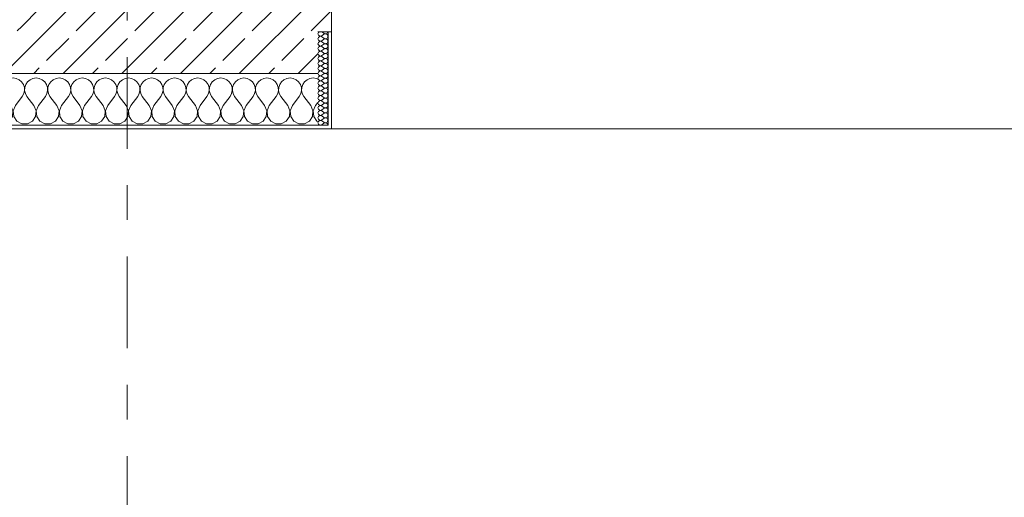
# Model space of a CAD drawing. Header units: metres. Extents: x -3.6 to 84.5, y -11 to 16.8.
# Tile 8 of 229: x 0.2 to 3.1, y -1.2 to 0.2. Entities that reach past the tile are written whole.
import ezdxf

# ---------------------------------------------------------------- set-up
doc = ezdxf.new("R2010")
doc.units = ezdxf.units.M
doc.header["$MEASUREMENT"] = 0
doc.linetypes.add('Strichlinie doppelt', pattern=[0.546806, 0.264583, -0.105833, 0.070556, -0.105833])
doc.layers.add('451 - Universal.Achsen Raster', color=7, linetype='Continuous')
doc.layers.add('604 - Struktur.Wand Aussen', color=7, linetype='Continuous')
pattern_1 = [(45, (0, 0), (-0.084853, 0.084853), []), (45, (-0.04243, 0.04243), (-0.084853, 0.084853), [0.09, -0.03])]
pattern_2 = [(0, (0, 0), (0, 0.0866025), [0, -0.05]), (0, (0.025, 0.0433), (0, 0.0866025), [0, -0.05])]

# ---------------------------------------------------------------- blocks, each defined once
blk = doc.blocks.new('*X65')
at = {"layer": '604 - Struktur.Wand Aussen', "color": 7, "linetype": 'Continuous', "lineweight": 5}
for p, q in [((-0.0091, -0.0096), (-0.0146, -0.012)), ((0, -0.0083), (-0.0091, -0.0096)), ((0.0091, -0.0096), (0, -0.0083)), ((0.0175, -0.0133), (0.0091, -0.0096)), ((0.0246, -0.0192), (0.0175, -0.0133)), ((0.0298, -0.0268), (0.0246, -0.0192)), ((0.0328, -0.0355), (0.0298, -0.0268)), ((0.0369, -0.0268), (0.0339, -0.0355)), ((0.0421, -0.0192), (0.0369, -0.0268)), ((0.0491, -0.0133), (0.0421, -0.0192)), ((0.0576, -0.0096), (0.0491, -0.0133)), ((0.0667, -0.0083), (0.0576, -0.0096)), ((0.0758, -0.0096), (0.0667, -0.0083)), ((0.0842, -0.0133), (0.0758, -0.0096)), ((0.0913, -0.0192), (0.0842, -0.0133)), ((0.0965, -0.0268), (0.0913, -0.0192)), ((0.0994, -0.0355), (0.0965, -0.0268)), ((0.1035, -0.0268), (0.1006, -0.0355)), ((0.1087, -0.0192), (0.1035, -0.0268)), ((0.1158, -0.0133), (0.1087, -0.0192)), ((0.1242, -0.0096), (0.1158, -0.0133)), ((0.1333, -0.0083), (0.1242, -0.0096)), ((0.1424, -0.0096), (0.1333, -0.0083)), ((0.1509, -0.0133), (0.1424, -0.0096)), ((0.1579, -0.0192), (0.1509, -0.0133)), ((0.1631, -0.0268), (0.1579, -0.0192)), ((0.1661, -0.0355), (0.1631, -0.0268)), ((0.1702, -0.0268), (0.1672, -0.0355)), ((0.1754, -0.0192), (0.1702, -0.0268)), ((0.1825, -0.0133), (0.1754, -0.0192)), ((0.1909, -0.0096), (0.1825, -0.0133)), ((0.2, -0.0083), (0.1909, -0.0096)), ((0.2091, -0.0096), (0.2, -0.0083)), ((0.2175, -0.0133), (0.2091, -0.0096)), ((0.2246, -0.0192), (0.2175, -0.0133)), ((0.2298, -0.0268), (0.2246, -0.0192)), ((0.2328, -0.0355), (0.2298, -0.0268)), ((0.2369, -0.0268), (0.2339, -0.0355)), ((0.2421, -0.0192), (0.2369, -0.0268)), ((0.2491, -0.0133), (0.2421, -0.0192)), ((0.2576, -0.0096), (0.2491, -0.0133)), ((0.2667, -0.0083), (0.2576, -0.0096)), ((0.2758, -0.0096), (0.2667, -0.0083)), ((0.2842, -0.0133), (0.2758, -0.0096)), ((0.2913, -0.0192), (0.2842, -0.0133)), ((0.2965, -0.0268), (0.2913, -0.0192)), ((0.2994, -0.0355), (0.2965, -0.0268)), ((0.3035, -0.0268), (0.3006, -0.0355)), ((0.3087, -0.0192), (0.3035, -0.0268)), ((0.3158, -0.0133), (0.3087, -0.0192)), ((0.3242, -0.0096), (0.3158, -0.0133)), ((0.3333, -0.0083), (0.3242, -0.0096)), ((0.3424, -0.0096), (0.3333, -0.0083)), ((0.3509, -0.0133), (0.3424, -0.0096)), ((0.3579, -0.0192), (0.3509, -0.0133)), ((0.3631, -0.0268), (0.3579, -0.0192)), ((0.3661, -0.0355), (0.3631, -0.0268)), ((0.3702, -0.0268), (0.3672, -0.0355)), ((0.3754, -0.0192), (0.3702, -0.0268)), ((0.3825, -0.0133), (0.3754, -0.0192)), ((0.3909, -0.0096), (0.3825, -0.0133)), ((0.4, -0.0083), (0.3909, -0.0096)), ((0.4091, -0.0096), (0.4, -0.0083)), ((0.4175, -0.0133), (0.4091, -0.0096)), ((0.4246, -0.0192), (0.4175, -0.0133)), ((0.4298, -0.0268), (0.4246, -0.0192)), ((0.4328, -0.0355), (0.4298, -0.0268)), ((0.4369, -0.0268), (0.4339, -0.0355)), ((0.4421, -0.0192), (0.4369, -0.0268)), ((0.4491, -0.0133), (0.4421, -0.0192)), ((0.4576, -0.0096), (0.4491, -0.0133)), ((0.4667, -0.0083), (0.4576, -0.0096)), ((0.4758, -0.0096), (0.4667, -0.0083)), ((0.4842, -0.0133), (0.4758, -0.0096)), ((0.4913, -0.0192), (0.4842, -0.0133)), ((0.4965, -0.0268), (0.4913, -0.0192)), ((0.4994, -0.0355), (0.4965, -0.0268)), ((0.5035, -0.0268), (0.5006, -0.0355)), ((0.5087, -0.0192), (0.5035, -0.0268)), ((0.5158, -0.0133), (0.5087, -0.0192)), ((0.5242, -0.0096), (0.5158, -0.0133)), ((0.5333, -0.0083), (0.5242, -0.0096)), ((0.5424, -0.0096), (0.5333, -0.0083)), ((0.5509, -0.0133), (0.5424, -0.0096)), ((0.5579, -0.0192), (0.5509, -0.0133)), ((0.5631, -0.0268), (0.5579, -0.0192)), ((0.5661, -0.0355), (0.5631, -0.0268)), ((0.5702, -0.0268), (0.5672, -0.0355)), ((0.5754, -0.0192), (0.5702, -0.0268)), ((0.5825, -0.0133), (0.5754, -0.0192)), ((0.5909, -0.0096), (0.5825, -0.0133)), ((0.6, -0.0083), (0.5909, -0.0096)), ((0.6091, -0.0096), (0.6, -0.0083)), ((0.6175, -0.0133), (0.6091, -0.0096)), ((0.6246, -0.0192), (0.6175, -0.0133)), ((0.6298, -0.0268), (0.6246, -0.0192)), ((0.6328, -0.0355), (0.6298, -0.0268)), ((0.6369, -0.0268), (0.6339, -0.0355)), ((0.6421, -0.0192), (0.6369, -0.0268)), ((0.6491, -0.0133), (0.6421, -0.0192)), ((0.6576, -0.0096), (0.6491, -0.0133)), ((0.6667, -0.0083), (0.6576, -0.0096)), ((0.6758, -0.0096), (0.6667, -0.0083)), ((0.6842, -0.0133), (0.6758, -0.0096)), ((0.6913, -0.0192), (0.6842, -0.0133)), ((0.6965, -0.0268), (0.6913, -0.0192)), ((0.6994, -0.0355), (0.6965, -0.0268)), ((0.7035, -0.0268), (0.7006, -0.0355)), ((0.7087, -0.0192), (0.7035, -0.0268)), ((0.7158, -0.0133), (0.7087, -0.0192)), ((0.7242, -0.0096), (0.7158, -0.0133)), ((0.7333, -0.0083), (0.7242, -0.0096)), ((0.7424, -0.0096), (0.7333, -0.0083)), ((0.7509, -0.0133), (0.7424, -0.0096)), ((0.7579, -0.0192), (0.7509, -0.0133)), ((0.7631, -0.0268), (0.7579, -0.0192)), ((0.7661, -0.0355), (0.7631, -0.0268)), ((0.7702, -0.0268), (0.7672, -0.0355)), ((0.7754, -0.0192), (0.7702, -0.0268)), ((0.7825, -0.0133), (0.7754, -0.0192)), ((0.7909, -0.0096), (0.7825, -0.0133)), ((0.8, -0.0083), (0.7909, -0.0096)), ((0.8091, -0.0096), (0.8, -0.0083)), ((0.8175, -0.0133), (0.8091, -0.0096)), ((0.8246, -0.0192), (0.8175, -0.0133)), ((0.8298, -0.0268), (0.8246, -0.0192)), ((0.8328, -0.0355), (0.8298, -0.0268)), ((0.8369, -0.0268), (0.8339, -0.0355)), ((0.8421, -0.0192), (0.8369, -0.0268)), ((0.8491, -0.0133), (0.8421, -0.0192)), ((0.8576, -0.0096), (0.8491, -0.0133)), ((0.8667, -0.0083), (0.8576, -0.0096)), ((0.8758, -0.0096), (0.8667, -0.0083)), ((0.8842, -0.0133), (0.8758, -0.0096)), ((0.8913, -0.0192), (0.8842, -0.0133)), ((0.8965, -0.0268), (0.8913, -0.0192)), ((0.8994, -0.0355), (0.8965, -0.0268)), ((0.9035, -0.0268), (0.9006, -0.0355)), ((0.9087, -0.0192), (0.9035, -0.0268)), ((0.9158, -0.0133), (0.9087, -0.0192)), ((0.9242, -0.0096), (0.9158, -0.0133)), ((0.9333, -0.0083), (0.9242, -0.0096)), ((0.9424, -0.0096), (0.9333, -0.0083)), ((0.9509, -0.0133), (0.9424, -0.0096)), ((0.9579, -0.0192), (0.9509, -0.0133)), ((0.9631, -0.0268), (0.9579, -0.0192)), ((0.9661, -0.0355), (0.9631, -0.0268)), ((0.9702, -0.0268), (0.9672, -0.0355)), ((0.9754, -0.0192), (0.9702, -0.0268)), ((0.9825, -0.0133), (0.9754, -0.0192)), ((0.9909, -0.0096), (0.9825, -0.0133)), ((1, -0.0083), (0.9909, -0.0096)), ((1.0091, -0.0096), (1, -0.0083)), ((1.0175, -0.0133), (1.0091, -0.0096)), ((1.0246, -0.0192), (1.0175, -0.0133)), ((1.0298, -0.0268), (1.0246, -0.0192)), ((1.0328, -0.0355), (1.0298, -0.0268)), ((1.0369, -0.0268), (1.0339, -0.0355)), ((1.0421, -0.0192), (1.0369, -0.0268)), ((1.0491, -0.0133), (1.0421, -0.0192)), ((1.0576, -0.0096), (1.0491, -0.0133)), ((1.0667, -0.0083), (1.0576, -0.0096)), ((1.0758, -0.0096), (1.0667, -0.0083)), ((1.08, -0.0115), (1.0758, -0.0096)), ((0.0267, -0.0617), (0.0311, -0.0536)), ((0.0311, -0.0536), (0.0332, -0.0447)), ((0.0332, -0.0447), (0.0328, -0.0355)), ((0.0339, -0.0355), (0.0335, -0.0447)), ((0.0335, -0.0447), (0.0355, -0.0536)), ((0.0355, -0.0536), (0.04, -0.0617)), ((0.0933, -0.0617), (0.0978, -0.0536)), ((0.0978, -0.0536), (0.0999, -0.0447)), ((0.0999, -0.0447), (0.0994, -0.0355)), ((0.1006, -0.0355), (0.1001, -0.0447)), ((0.1001, -0.0447), (0.1022, -0.0536)), ((0.1022, -0.0536), (0.1067, -0.0617)), ((0.16, -0.0617), (0.1645, -0.0536)), ((0.1645, -0.0536), (0.1665, -0.0447)), ((0.1665, -0.0447), (0.1661, -0.0355)), ((0.1672, -0.0355), (0.1668, -0.0447)), ((0.1668, -0.0447), (0.1689, -0.0536)), ((0.1689, -0.0536), (0.1733, -0.0617)), ((0.2267, -0.0617), (0.2311, -0.0536)), ((0.2311, -0.0536), (0.2332, -0.0447)), ((0.2332, -0.0447), (0.2328, -0.0355)), ((0.2339, -0.0355), (0.2335, -0.0447)), ((0.2335, -0.0447), (0.2355, -0.0536)), ((0.2355, -0.0536), (0.24, -0.0617)), ((0.2933, -0.0617), (0.2978, -0.0536)), ((0.2978, -0.0536), (0.2999, -0.0447)), ((0.2999, -0.0447), (0.2994, -0.0355)), ((0.3006, -0.0355), (0.3001, -0.0447)), ((0.3001, -0.0447), (0.3022, -0.0536)), ((0.3022, -0.0536), (0.3067, -0.0617)), ((0.36, -0.0617), (0.3645, -0.0536)), ((0.3645, -0.0536), (0.3665, -0.0447)), ((0.3665, -0.0447), (0.3661, -0.0355)), ((0.3672, -0.0355), (0.3668, -0.0447)), ((0.3668, -0.0447), (0.3689, -0.0536)), ((0.3689, -0.0536), (0.3733, -0.0617)), ((0.4267, -0.0617), (0.4311, -0.0536)), ((0.4311, -0.0536), (0.4332, -0.0447)), ((0.4332, -0.0447), (0.4328, -0.0355)), ((0.4339, -0.0355), (0.4335, -0.0447)), ((0.4335, -0.0447), (0.4355, -0.0536)), ((0.4355, -0.0536), (0.44, -0.0617)), ((0.4933, -0.0617), (0.4978, -0.0536)), ((0.4978, -0.0536), (0.4999, -0.0447)), ((0.4999, -0.0447), (0.4994, -0.0355)), ((0.5006, -0.0355), (0.5001, -0.0447)), ((0.5001, -0.0447), (0.5022, -0.0536)), ((0.5022, -0.0536), (0.5067, -0.0617)), ((0.56, -0.0617), (0.5645, -0.0536)), ((0.5645, -0.0536), (0.5665, -0.0447)), ((0.5665, -0.0447), (0.5661, -0.0355)), ((0.5672, -0.0355), (0.5668, -0.0447)), ((0.5668, -0.0447), (0.5689, -0.0536)), ((0.5689, -0.0536), (0.5733, -0.0617)), ((0.6267, -0.0617), (0.6311, -0.0536)), ((0.6311, -0.0536), (0.6332, -0.0447)), ((0.6332, -0.0447), (0.6328, -0.0355)), ((0.6339, -0.0355), (0.6335, -0.0447)), ((0.6335, -0.0447), (0.6355, -0.0536)), ((0.6355, -0.0536), (0.64, -0.0617)), ((0.6933, -0.0617), (0.6978, -0.0536)), ((0.6978, -0.0536), (0.6999, -0.0447)), ((0.6999, -0.0447), (0.6994, -0.0355)), ((0.7006, -0.0355), (0.7001, -0.0447)), ((0.7001, -0.0447), (0.7022, -0.0536)), ((0.7022, -0.0536), (0.7067, -0.0617)), ((0.76, -0.0617), (0.7645, -0.0536)), ((0.7645, -0.0536), (0.7665, -0.0447)), ((0.7665, -0.0447), (0.7661, -0.0355)), ((0.7672, -0.0355), (0.7668, -0.0447)), ((0.7668, -0.0447), (0.7689, -0.0536)), ((0.7689, -0.0536), (0.7733, -0.0617)), ((0.8267, -0.0617), (0.8311, -0.0536)), ((0.8311, -0.0536), (0.8332, -0.0447)), ((0.8332, -0.0447), (0.8328, -0.0355)), ((0.8339, -0.0355), (0.8335, -0.0447)), ((0.8335, -0.0447), (0.8355, -0.0536)), ((0.8355, -0.0536), (0.84, -0.0617)), ((0.8933, -0.0617), (0.8978, -0.0536)), ((0.8978, -0.0536), (0.8999, -0.0447)), ((0.8999, -0.0447), (0.8994, -0.0355)), ((0.9006, -0.0355), (0.9001, -0.0447)), ((0.9001, -0.0447), (0.9022, -0.0536)), ((0.9022, -0.0536), (0.9067, -0.0617)), ((0.96, -0.0617), (0.9645, -0.0536)), ((0.9645, -0.0536), (0.9665, -0.0447)), ((0.9665, -0.0447), (0.9661, -0.0355)), ((0.9672, -0.0355), (0.9668, -0.0447)), ((0.9668, -0.0447), (0.9689, -0.0536)), ((0.9689, -0.0536), (0.9733, -0.0617)), ((1.0267, -0.0617), (1.0311, -0.0536)), ((1.0311, -0.0536), (1.0332, -0.0447)), ((1.0332, -0.0447), (1.0328, -0.0355)), ((1.0339, -0.0355), (1.0335, -0.0447)), ((1.0335, -0.0447), (1.0355, -0.0536)), ((1.0355, -0.0536), (1.04, -0.0617)), ((-0.0067, -0.0883), (-0.025, -0.0639)), ((0.0067, -0.0883), (0.0267, -0.0617)), ((0.06, -0.0883), (0.04, -0.0617)), ((0.0733, -0.0883), (0.0933, -0.0617)), ((0.1267, -0.0883), (0.1067, -0.0617)), ((0.14, -0.0883), (0.16, -0.0617)), ((0.1933, -0.0883), (0.1733, -0.0617)), ((0.2067, -0.0883), (0.2267, -0.0617)), ((0.26, -0.0883), (0.24, -0.0617)), ((0.2733, -0.0883), (0.2933, -0.0617)), ((0.3267, -0.0883), (0.3067, -0.0617)), ((0.34, -0.0883), (0.36, -0.0617)), ((0.3933, -0.0883), (0.3733, -0.0617)), ((0.4067, -0.0883), (0.4267, -0.0617)), ((0.46, -0.0883), (0.44, -0.0617)), ((0.4733, -0.0883), (0.4933, -0.0617)), ((0.5267, -0.0883), (0.5067, -0.0617)), ((0.54, -0.0883), (0.56, -0.0617)), ((0.5933, -0.0883), (0.5733, -0.0617)), ((0.6067, -0.0883), (0.6267, -0.0617)), ((0.66, -0.0883), (0.64, -0.0617)), ((0.6733, -0.0883), (0.6933, -0.0617)), ((0.7267, -0.0883), (0.7067, -0.0617)), ((0.74, -0.0883), (0.76, -0.0617)), ((0.7933, -0.0883), (0.7733, -0.0617)), ((0.8067, -0.0883), (0.8267, -0.0617)), ((0.86, -0.0883), (0.84, -0.0617)), ((0.8733, -0.0883), (0.8933, -0.0617)), ((0.9267, -0.0883), (0.9067, -0.0617)), ((0.94, -0.0883), (0.96, -0.0617)), ((0.9933, -0.0883), (0.9733, -0.0617)), ((1.0067, -0.0883), (1.0267, -0.0617)), ((1.06, -0.0883), (1.04, -0.0617)), ((1.0733, -0.0883), (1.08, -0.0794)), ((-0.0004, -0.1033), (-0.0067, -0.0883)), ((-0.0019, -0.1195), (-0.0004, -0.1033)), ((0.0067, -0.0883), (0.0004, -0.1033)), ((0.0004, -0.1033), (0.0019, -0.1195)), ((0.0663, -0.1033), (0.06, -0.0883)), ((0.0648, -0.1195), (0.0663, -0.1033)), ((0.0733, -0.0883), (0.067, -0.1033)), ((0.067, -0.1033), (0.0686, -0.1195)), ((0.133, -0.1033), (0.1267, -0.0883)), ((0.1314, -0.1195), (0.133, -0.1033)), ((0.14, -0.0883), (0.1337, -0.1033)), ((0.1337, -0.1033), (0.1352, -0.1195)), ((0.1996, -0.1033), (0.1933, -0.0883)), ((0.1981, -0.1195), (0.1996, -0.1033)), ((0.2067, -0.0883), (0.2004, -0.1033)), ((0.2004, -0.1033), (0.2019, -0.1195)), ((0.2663, -0.1033), (0.26, -0.0883)), ((0.2648, -0.1195), (0.2663, -0.1033)), ((0.2733, -0.0883), (0.267, -0.1033)), ((0.267, -0.1033), (0.2686, -0.1195)), ((0.333, -0.1033), (0.3267, -0.0883)), ((0.3314, -0.1195), (0.333, -0.1033)), ((0.34, -0.0883), (0.3337, -0.1033)), ((0.3337, -0.1033), (0.3352, -0.1195)), ((0.3996, -0.1033), (0.3933, -0.0883)), ((0.3981, -0.1195), (0.3996, -0.1033)), ((0.4067, -0.0883), (0.4004, -0.1033)), ((0.4004, -0.1033), (0.4019, -0.1195)), ((0.4663, -0.1033), (0.46, -0.0883)), ((0.4648, -0.1195), (0.4663, -0.1033)), ((0.4733, -0.0883), (0.467, -0.1033)), ((0.467, -0.1033), (0.4686, -0.1195)), ((0.533, -0.1033), (0.5267, -0.0883)), ((0.5314, -0.1195), (0.533, -0.1033)), ((0.54, -0.0883), (0.5337, -0.1033)), ((0.5337, -0.1033), (0.5352, -0.1195)), ((0.5996, -0.1033), (0.5933, -0.0883)), ((0.5981, -0.1195), (0.5996, -0.1033)), ((0.6067, -0.0883), (0.6004, -0.1033)), ((0.6004, -0.1033), (0.6019, -0.1195)), ((0.6663, -0.1033), (0.66, -0.0883)), ((0.6648, -0.1195), (0.6663, -0.1033)), ((0.6733, -0.0883), (0.667, -0.1033)), ((0.667, -0.1033), (0.6686, -0.1195)), ((0.733, -0.1033), (0.7267, -0.0883)), ((0.7314, -0.1195), (0.733, -0.1033)), ((0.74, -0.0883), (0.7337, -0.1033)), ((0.7337, -0.1033), (0.7352, -0.1195)), ((0.7996, -0.1033), (0.7933, -0.0883)), ((0.7981, -0.1195), (0.7996, -0.1033)), ((0.8067, -0.0883), (0.8004, -0.1033)), ((0.8004, -0.1033), (0.8019, -0.1195)), ((0.8663, -0.1033), (0.86, -0.0883)), ((0.8648, -0.1195), (0.8663, -0.1033)), ((0.8733, -0.0883), (0.867, -0.1033)), ((0.867, -0.1033), (0.8686, -0.1195)), ((0.933, -0.1033), (0.9267, -0.0883)), ((0.9314, -0.1195), (0.933, -0.1033)), ((0.94, -0.0883), (0.9337, -0.1033)), ((0.9337, -0.1033), (0.9352, -0.1195)), ((0.9996, -0.1033), (0.9933, -0.0883)), ((0.9981, -0.1195), (0.9996, -0.1033)), ((1.0067, -0.0883), (1.0004, -0.1033)), ((1.0004, -0.1033), (1.0019, -0.1195)), ((1.0663, -0.1033), (1.06, -0.0883)), ((1.0648, -0.1195), (1.0663, -0.1033)), ((1.0733, -0.0883), (1.067, -0.1033)), ((1.067, -0.1033), (1.0686, -0.1195)), ((-0.025, -0.1405), (-0.0109, -0.133)), ((-0.0109, -0.133), (-0.0019, -0.1195)), ((0.0019, -0.1195), (0.0109, -0.133)), ((0.0109, -0.133), (0.0252, -0.1407)), ((0.0252, -0.1407), (0.0415, -0.1407)), ((0.0415, -0.1407), (0.0558, -0.133)), ((0.0558, -0.133), (0.0648, -0.1195)), ((0.0686, -0.1195), (0.0776, -0.133)), ((0.0776, -0.133), (0.0919, -0.1407)), ((0.0919, -0.1407), (0.1081, -0.1407)), ((0.1081, -0.1407), (0.1224, -0.133)), ((0.1224, -0.133), (0.1314, -0.1195)), ((0.1352, -0.1195), (0.1442, -0.133)), ((0.1442, -0.133), (0.1585, -0.1407)), ((0.1585, -0.1407), (0.1748, -0.1407)), ((0.1748, -0.1407), (0.1891, -0.133)), ((0.1891, -0.133), (0.1981, -0.1195)), ((0.2019, -0.1195), (0.2109, -0.133)), ((0.2109, -0.133), (0.2252, -0.1407)), ((0.2252, -0.1407), (0.2415, -0.1407)), ((0.2415, -0.1407), (0.2558, -0.133)), ((0.2558, -0.133), (0.2648, -0.1195)), ((0.2686, -0.1195), (0.2776, -0.133)), ((0.2776, -0.133), (0.2919, -0.1407)), ((0.2919, -0.1407), (0.3081, -0.1407)), ((0.3081, -0.1407), (0.3224, -0.133)), ((0.3224, -0.133), (0.3314, -0.1195)), ((0.3352, -0.1195), (0.3442, -0.133)), ((0.3442, -0.133), (0.3585, -0.1407)), ((0.3585, -0.1407), (0.3748, -0.1407)), ((0.3748, -0.1407), (0.3891, -0.133)), ((0.3891, -0.133), (0.3981, -0.1195)), ((0.4019, -0.1195), (0.4109, -0.133)), ((0.4109, -0.133), (0.4252, -0.1407)), ((0.4252, -0.1407), (0.4415, -0.1407)), ((0.4415, -0.1407), (0.4558, -0.133)), ((0.4558, -0.133), (0.4648, -0.1195)), ((0.4686, -0.1195), (0.4776, -0.133)), ((0.4776, -0.133), (0.4919, -0.1407)), ((0.4919, -0.1407), (0.5081, -0.1407)), ((0.5081, -0.1407), (0.5224, -0.133)), ((0.5224, -0.133), (0.5314, -0.1195)), ((0.5352, -0.1195), (0.5442, -0.133)), ((0.5442, -0.133), (0.5585, -0.1407)), ((0.5585, -0.1407), (0.5748, -0.1407)), ((0.5748, -0.1407), (0.5891, -0.133)), ((0.5891, -0.133), (0.5981, -0.1195)), ((0.6019, -0.1195), (0.6109, -0.133)), ((0.6109, -0.133), (0.6252, -0.1407)), ((0.6252, -0.1407), (0.6415, -0.1407)), ((0.6415, -0.1407), (0.6558, -0.133)), ((0.6558, -0.133), (0.6648, -0.1195)), ((0.6686, -0.1195), (0.6776, -0.133)), ((0.6776, -0.133), (0.6919, -0.1407)), ((0.6919, -0.1407), (0.7081, -0.1407)), ((0.7081, -0.1407), (0.7224, -0.133)), ((0.7224, -0.133), (0.7314, -0.1195)), ((0.7352, -0.1195), (0.7442, -0.133)), ((0.7442, -0.133), (0.7585, -0.1407)), ((0.7585, -0.1407), (0.7748, -0.1407)), ((0.7748, -0.1407), (0.7891, -0.133)), ((0.7891, -0.133), (0.7981, -0.1195)), ((0.8019, -0.1195), (0.8109, -0.133)), ((0.8109, -0.133), (0.8252, -0.1407)), ((0.8252, -0.1407), (0.8415, -0.1407)), ((0.8415, -0.1407), (0.8558, -0.133)), ((0.8558, -0.133), (0.8648, -0.1195)), ((0.8686, -0.1195), (0.8776, -0.133)), ((0.8776, -0.133), (0.8919, -0.1407)), ((0.8919, -0.1407), (0.9081, -0.1407)), ((0.9081, -0.1407), (0.9224, -0.133)), ((0.9224, -0.133), (0.9314, -0.1195)), ((0.9352, -0.1195), (0.9442, -0.133)), ((0.9442, -0.133), (0.9585, -0.1407)), ((0.9585, -0.1407), (0.9748, -0.1407)), ((0.9748, -0.1407), (0.9891, -0.133)), ((0.9891, -0.133), (0.9981, -0.1195)), ((1.0019, -0.1195), (1.0109, -0.133)), ((1.0109, -0.133), (1.0252, -0.1407)), ((1.0252, -0.1407), (1.0415, -0.1407)), ((1.0415, -0.1407), (1.0558, -0.133)), ((1.0558, -0.133), (1.0648, -0.1195)), ((1.0686, -0.1195), (1.0776, -0.133)), ((1.0776, -0.133), (1.08, -0.1343))]:
    blk.add_line(p, q, dxfattribs=at)
blk = doc.blocks.new('*X106')
at = {"layer": '604 - Struktur.Wand Aussen', "color": 7, "linetype": 'Continuous', "lineweight": 5}
for p, q in [((1.0818, 0.123), (1.0807, 0.1193)), ((1.0807, 0.1193), (1.0818, 0.1155)), ((1.0839, 0.125), (1.0818, 0.123)), ((1.0818, 0.1155), (1.0847, 0.1129)), ((1.0921, 0.125), (1.0979, 0.1207)), ((1.0921, 0.1136), (1.0979, 0.1179)), ((1.0979, 0.1207), (1.0996, 0.1198)), ((1.0996, 0.1188), (1.0979, 0.1179)), ((1.0996, 0.1198), (1.1015, 0.1193)), ((1.1015, 0.1193), (1.0996, 0.1188)), ((1.1015, 0.1193), (1.1035, 0.1194)), ((1.1035, 0.1192), (1.1015, 0.1193)), ((1.1035, 0.1194), (1.1053, 0.12)), ((1.1053, 0.1185), (1.1035, 0.1192)), ((1.1053, 0.12), (1.107, 0.1212)), ((1.107, 0.1174), (1.1053, 0.1185)), ((1.107, 0.1212), (1.1082, 0.1227)), ((1.1082, 0.1159), (1.107, 0.1174)), ((1.1082, 0.1227), (1.109, 0.1245)), ((1.109, 0.1141), (1.1082, 0.1159)), ((1.109, 0.1245), (1.1091, 0.125)), ((1.1093, 0.1121), (1.109, 0.1141)), ((1.0818, 0.1088), (1.0807, 0.105)), ((1.0807, 0.105), (1.0818, 0.1012)), ((1.0818, 0.0945), (1.0807, 0.0907)), ((1.0807, 0.0907), (1.0818, 0.087)), ((1.0847, 0.1114), (1.0818, 0.1088)), ((1.0818, 0.1012), (1.0847, 0.0986)), ((1.0847, 0.0971), (1.0818, 0.0945)), ((1.0818, 0.087), (1.0847, 0.0843)), ((1.0847, 0.1129), (1.0885, 0.1122)), ((1.0885, 0.1121), (1.0847, 0.1114)), ((1.0847, 0.0986), (1.0885, 0.0979)), ((1.0885, 0.0978), (1.0847, 0.0971)), ((1.0885, 0.1122), (1.0921, 0.1136)), ((1.0921, 0.1107), (1.0885, 0.1121)), ((1.0885, 0.0979), (1.0921, 0.0993)), ((1.0921, 0.0964), (1.0885, 0.0978)), ((1.0921, 0.1107), (1.0979, 0.1064)), ((1.0921, 0.0993), (1.0979, 0.1036)), ((1.0921, 0.0964), (1.0979, 0.0921)), ((1.0921, 0.085), (1.0979, 0.0893)), ((1.0979, 0.1064), (1.0996, 0.1055)), ((1.0996, 0.1045), (1.0979, 0.1036)), ((1.0979, 0.0921), (1.0996, 0.0912)), ((1.0996, 0.0902), (1.0979, 0.0893)), ((1.0996, 0.1055), (1.1015, 0.105)), ((1.1015, 0.105), (1.0996, 0.1045)), ((1.0996, 0.0912), (1.1015, 0.0907)), ((1.1015, 0.0907), (1.0996, 0.0902)), ((1.1015, 0.105), (1.1035, 0.1051)), ((1.1035, 0.1049), (1.1015, 0.105)), ((1.1015, 0.0907), (1.1035, 0.0908)), ((1.1035, 0.0906), (1.1015, 0.0907)), ((1.1035, 0.1051), (1.1053, 0.1058)), ((1.1053, 0.1042), (1.1035, 0.1049)), ((1.1035, 0.0908), (1.1053, 0.0915)), ((1.1053, 0.09), (1.1035, 0.0906)), ((1.1053, 0.1058), (1.107, 0.1069)), ((1.107, 0.1031), (1.1053, 0.1042)), ((1.1053, 0.0915), (1.107, 0.0926)), ((1.107, 0.0888), (1.1053, 0.09)), ((1.107, 0.1069), (1.1082, 0.1084)), ((1.1082, 0.1016), (1.107, 0.1031)), ((1.107, 0.0926), (1.1082, 0.0941)), ((1.1082, 0.0873), (1.107, 0.0888)), ((1.1082, 0.1084), (1.109, 0.1102)), ((1.109, 0.0998), (1.1082, 0.1016)), ((1.1082, 0.0941), (1.109, 0.0959)), ((1.109, 0.0855), (1.1082, 0.0873)), ((1.109, 0.1102), (1.1093, 0.1121)), ((1.1093, 0.0979), (1.109, 0.0998)), ((1.109, 0.0959), (1.1093, 0.0979)), ((1.1093, 0.0836), (1.109, 0.0855)), ((1.0818, 0.0802), (1.0807, 0.0764)), ((1.0807, 0.0764), (1.0818, 0.0727)), ((1.0818, 0.0659), (1.0807, 0.0621)), ((1.0807, 0.0621), (1.0818, 0.0584)), ((1.0847, 0.0828), (1.0818, 0.0802)), ((1.0818, 0.0727), (1.0847, 0.07)), ((1.0847, 0.0685), (1.0818, 0.0659)), ((1.0818, 0.0584), (1.0847, 0.0558)), ((1.0847, 0.0843), (1.0885, 0.0836)), ((1.0885, 0.0835), (1.0847, 0.0828)), ((1.0847, 0.07), (1.0885, 0.0693)), ((1.0885, 0.0693), (1.0847, 0.0685)), ((1.0885, 0.0836), (1.0921, 0.085)), ((1.0921, 0.0821), (1.0885, 0.0835)), ((1.0885, 0.0693), (1.0921, 0.0707)), ((1.0921, 0.0679), (1.0885, 0.0693)), ((1.0921, 0.0821), (1.0979, 0.0779)), ((1.0921, 0.0707), (1.0979, 0.075)), ((1.0921, 0.0679), (1.0979, 0.0636)), ((1.0921, 0.0564), (1.0979, 0.0607)), ((1.0979, 0.0779), (1.0996, 0.0769)), ((1.0996, 0.076), (1.0979, 0.075)), ((1.0979, 0.0636), (1.0996, 0.0626)), ((1.0996, 0.0617), (1.0979, 0.0607)), ((1.0996, 0.0769), (1.1015, 0.0765)), ((1.1015, 0.0764), (1.0996, 0.076)), ((1.0996, 0.0626), (1.1015, 0.0622)), ((1.1015, 0.0621), (1.0996, 0.0617)), ((1.1015, 0.0765), (1.1035, 0.0766)), ((1.1035, 0.0763), (1.1015, 0.0764)), ((1.1015, 0.0622), (1.1035, 0.0623)), ((1.1035, 0.062), (1.1015, 0.0621)), ((1.1035, 0.0766), (1.1053, 0.0772)), ((1.1053, 0.0757), (1.1035, 0.0763)), ((1.1035, 0.0623), (1.1053, 0.0629)), ((1.1053, 0.0614), (1.1035, 0.062)), ((1.1053, 0.0772), (1.107, 0.0783)), ((1.107, 0.0746), (1.1053, 0.0757)), ((1.1053, 0.0629), (1.107, 0.064)), ((1.107, 0.0603), (1.1053, 0.0614)), ((1.107, 0.0783), (1.1082, 0.0798)), ((1.1082, 0.073), (1.107, 0.0746)), ((1.107, 0.064), (1.1082, 0.0655)), ((1.1082, 0.0588), (1.107, 0.0603)), ((1.1082, 0.0798), (1.109, 0.0816)), ((1.109, 0.0712), (1.1082, 0.073)), ((1.1082, 0.0655), (1.109, 0.0673)), ((1.109, 0.057), (1.1082, 0.0588)), ((1.109, 0.0816), (1.1093, 0.0836)), ((1.1093, 0.0693), (1.109, 0.0712)), ((1.109, 0.0673), (1.1093, 0.0693)), ((1.1093, 0.055), (1.109, 0.057)), ((1.0818, 0.0516), (1.0807, 0.0479)), ((1.0807, 0.0479), (1.0818, 0.0441)), ((1.0818, 0.0373), (1.0807, 0.0336)), ((1.0807, 0.0336), (1.0818, 0.0298)), ((1.0847, 0.0542), (1.0818, 0.0516)), ((1.0818, 0.0441), (1.0847, 0.0415)), ((1.0847, 0.04), (1.0818, 0.0373)), ((1.0818, 0.0298), (1.0847, 0.0272)), ((1.0847, 0.0558), (1.0885, 0.055)), ((1.0885, 0.055), (1.0847, 0.0542)), ((1.0847, 0.0415), (1.0885, 0.0407)), ((1.0885, 0.0407), (1.0847, 0.04)), ((1.0885, 0.055), (1.0921, 0.0564)), ((1.0921, 0.0536), (1.0885, 0.055)), ((1.0885, 0.0407), (1.0921, 0.0421)), ((1.0921, 0.0393), (1.0885, 0.0407)), ((1.0921, 0.0536), (1.0979, 0.0493)), ((1.0921, 0.0421), (1.0979, 0.0464)), ((1.0921, 0.0393), (1.0979, 0.035)), ((1.0921, 0.0279), (1.0979, 0.0321)), ((1.0979, 0.0493), (1.0996, 0.0483)), ((1.0996, 0.0474), (1.0979, 0.0464)), ((1.0979, 0.035), (1.0996, 0.034)), ((1.0996, 0.0331), (1.0979, 0.0321)), ((1.0996, 0.0483), (1.1015, 0.0479)), ((1.1015, 0.0478), (1.0996, 0.0474)), ((1.0996, 0.034), (1.1015, 0.0336)), ((1.1015, 0.0335), (1.0996, 0.0331)), ((1.1015, 0.0479), (1.1035, 0.048)), ((1.1035, 0.0477), (1.1015, 0.0478)), ((1.1015, 0.0336), (1.1035, 0.0337)), ((1.1035, 0.0334), (1.1015, 0.0335)), ((1.1035, 0.048), (1.1053, 0.0486)), ((1.1053, 0.0471), (1.1035, 0.0477)), ((1.1035, 0.0337), (1.1053, 0.0343)), ((1.1053, 0.0328), (1.1035, 0.0334)), ((1.1053, 0.0486), (1.107, 0.0497)), ((1.107, 0.046), (1.1053, 0.0471)), ((1.1053, 0.0343), (1.107, 0.0354)), ((1.107, 0.0317), (1.1053, 0.0328)), ((1.107, 0.0497), (1.1082, 0.0512)), ((1.1082, 0.0445), (1.107, 0.046)), ((1.107, 0.0354), (1.1082, 0.037)), ((1.1082, 0.0302), (1.107, 0.0317)), ((1.1082, 0.0512), (1.109, 0.053)), ((1.109, 0.0427), (1.1082, 0.0445)), ((1.1082, 0.037), (1.109, 0.0388)), ((1.109, 0.0284), (1.1082, 0.0302)), ((1.109, 0.053), (1.1093, 0.055)), ((1.1093, 0.0407), (1.109, 0.0427)), ((1.109, 0.0388), (1.1093, 0.0407)), ((1.0818, 0.023), (1.0807, 0.0193)), ((1.0807, 0.0193), (1.0818, 0.0155)), ((1.0818, 0.0088), (1.0807, 0.005)), ((1.0807, 0.005), (1.0818, 0.0012)), ((1.0847, 0.0257), (1.0818, 0.023)), ((1.0818, 0.0155), (1.0847, 0.0129)), ((1.0847, 0.0114), (1.0818, 0.0088)), ((1.0818, 0.0012), (1.0847, -0.0014)), ((1.0847, 0.0272), (1.0885, 0.0265)), ((1.0885, 0.0264), (1.0847, 0.0257)), ((1.0847, 0.0129), (1.0885, 0.0122)), ((1.0885, 0.0121), (1.0847, 0.0114)), ((1.0885, 0.0265), (1.0921, 0.0279)), ((1.0921, 0.025), (1.0885, 0.0264)), ((1.0885, 0.0122), (1.0921, 0.0136)), ((1.0921, 0.0107), (1.0885, 0.0121)), ((1.0921, 0.025), (1.0979, 0.0207)), ((1.0921, 0.0136), (1.0979, 0.0179)), ((1.0921, 0.0107), (1.0979, 0.0064)), ((1.0921, -0.0007), (1.0979, 0.0036)), ((1.0979, 0.0207), (1.0996, 0.0198)), ((1.0996, 0.0188), (1.0979, 0.0179)), ((1.0979, 0.0064), (1.0996, 0.0055)), ((1.0996, 0.0045), (1.0979, 0.0036)), ((1.0996, 0.0198), (1.1015, 0.0193)), ((1.1015, 0.0193), (1.0996, 0.0188)), ((1.0996, 0.0055), (1.1015, 0.005)), ((1.1015, 0.005), (1.0996, 0.0045)), ((1.1015, 0.0193), (1.1035, 0.0194)), ((1.1035, 0.0192), (1.1015, 0.0193)), ((1.1015, 0.005), (1.1035, 0.0051)), ((1.1035, 0.0049), (1.1015, 0.005)), ((1.1035, 0.0194), (1.1053, 0.02)), ((1.1053, 0.0185), (1.1035, 0.0192)), ((1.1035, 0.0051), (1.1053, 0.0058)), ((1.1053, 0.0042), (1.1035, 0.0049)), ((1.1053, 0.02), (1.107, 0.0212)), ((1.107, 0.0174), (1.1053, 0.0185)), ((1.1053, 0.0058), (1.107, 0.0069)), ((1.107, 0.0031), (1.1053, 0.0042)), ((1.107, 0.0212), (1.1082, 0.0227)), ((1.1082, 0.0159), (1.107, 0.0174)), ((1.107, 0.0069), (1.1082, 0.0084)), ((1.1082, 0.0016), (1.107, 0.0031)), ((1.1082, 0.0227), (1.109, 0.0245)), ((1.109, 0.0141), (1.1082, 0.0159)), ((1.1082, 0.0084), (1.109, 0.0102)), ((1.109, -0.0002), (1.1082, 0.0016)), ((1.1093, 0.0264), (1.109, 0.0284)), ((1.109, 0.0245), (1.1093, 0.0264)), ((1.1093, 0.0121), (1.109, 0.0141)), ((1.109, 0.0102), (1.1093, 0.0121)), ((1.0818, -0.0055), (1.0807, -0.0093)), ((1.0807, -0.0093), (1.0818, -0.013)), ((1.0818, -0.0198), (1.0807, -0.0236)), ((1.0807, -0.0236), (1.0818, -0.0273)), ((1.0847, -0.0029), (1.0818, -0.0055)), ((1.0818, -0.013), (1.0847, -0.0157)), ((1.0847, -0.0172), (1.0818, -0.0198)), ((1.0818, -0.0273), (1.0847, -0.03)), ((1.0847, -0.0014), (1.0885, -0.0021)), ((1.0885, -0.0022), (1.0847, -0.0029)), ((1.0847, -0.0157), (1.0885, -0.0164)), ((1.0885, -0.0165), (1.0847, -0.0172)), ((1.0885, -0.0021), (1.0921, -0.0007)), ((1.0921, -0.0036), (1.0885, -0.0022)), ((1.0885, -0.0164), (1.0921, -0.015)), ((1.0921, -0.0179), (1.0885, -0.0165)), ((1.0921, -0.0036), (1.0979, -0.0079)), ((1.0921, -0.015), (1.0979, -0.0107)), ((1.0921, -0.0179), (1.0979, -0.0221)), ((1.0921, -0.0293), (1.0979, -0.025)), ((1.0979, -0.0079), (1.0996, -0.0088)), ((1.0996, -0.0098), (1.0979, -0.0107)), ((1.0979, -0.0221), (1.0996, -0.0231)), ((1.0996, -0.024), (1.0979, -0.025)), ((1.0996, -0.0088), (1.1015, -0.0093)), ((1.1015, -0.0093), (1.0996, -0.0098)), ((1.0996, -0.0231), (1.1015, -0.0235)), ((1.1015, -0.0236), (1.0996, -0.024)), ((1.1015, -0.0093), (1.1035, -0.0092)), ((1.1035, -0.0094), (1.1015, -0.0093)), ((1.1015, -0.0235), (1.1035, -0.0234)), ((1.1035, -0.0237), (1.1015, -0.0236)), ((1.1035, -0.0092), (1.1053, -0.0085)), ((1.1053, -0.01), (1.1035, -0.0094)), ((1.1035, -0.0234), (1.1053, -0.0228)), ((1.1053, -0.0243), (1.1035, -0.0237)), ((1.1053, -0.0085), (1.107, -0.0074)), ((1.107, -0.0112), (1.1053, -0.01)), ((1.1053, -0.0228), (1.107, -0.0217)), ((1.107, -0.0254), (1.1053, -0.0243)), ((1.107, -0.0074), (1.1082, -0.0059)), ((1.1082, -0.0127), (1.107, -0.0112)), ((1.107, -0.0217), (1.1082, -0.0202)), ((1.1082, -0.027), (1.107, -0.0254)), ((1.1082, -0.0059), (1.109, -0.0041)), ((1.109, -0.0145), (1.1082, -0.0127)), ((1.1082, -0.0202), (1.109, -0.0184)), ((1.109, -0.0288), (1.1082, -0.027)), ((1.1093, -0.0021), (1.109, -0.0002)), ((1.109, -0.0041), (1.1093, -0.0021)), ((1.1093, -0.0164), (1.109, -0.0145)), ((1.109, -0.0184), (1.1093, -0.0164)), ((1.0818, -0.0341), (1.0807, -0.0379)), ((1.0807, -0.0379), (1.0818, -0.0416)), ((1.0818, -0.0484), (1.0807, -0.0521)), ((1.0807, -0.0521), (1.0818, -0.0559)), ((1.0847, -0.0315), (1.0818, -0.0341)), ((1.0818, -0.0416), (1.0847, -0.0442)), ((1.0847, -0.0458), (1.0818, -0.0484)), ((1.0818, -0.0559), (1.0847, -0.0585)), ((1.0847, -0.03), (1.0885, -0.0307)), ((1.0885, -0.0307), (1.0847, -0.0315)), ((1.0847, -0.0442), (1.0885, -0.045)), ((1.0885, -0.045), (1.0847, -0.0458)), ((1.0885, -0.0307), (1.0921, -0.0293)), ((1.0921, -0.0321), (1.0885, -0.0307)), ((1.0885, -0.045), (1.0921, -0.0436)), ((1.0921, -0.0464), (1.0885, -0.045)), ((1.0921, -0.0321), (1.0979, -0.0364)), ((1.0921, -0.0436), (1.0979, -0.0393)), ((1.0921, -0.0464), (1.0979, -0.0507)), ((1.0921, -0.0579), (1.0979, -0.0536)), ((1.0979, -0.0364), (1.0996, -0.0374)), ((1.0996, -0.0383), (1.0979, -0.0393)), ((1.0979, -0.0507), (1.0996, -0.0517)), ((1.0996, -0.0526), (1.0979, -0.0536)), ((1.0996, -0.0374), (1.1015, -0.0378)), ((1.1015, -0.0379), (1.0996, -0.0383)), ((1.0996, -0.0517), (1.1015, -0.0521)), ((1.1015, -0.0522), (1.0996, -0.0526)), ((1.1015, -0.0378), (1.1035, -0.0377)), ((1.1035, -0.038), (1.1015, -0.0379)), ((1.1015, -0.0521), (1.1035, -0.052)), ((1.1035, -0.0523), (1.1015, -0.0522)), ((1.1035, -0.0377), (1.1053, -0.0371)), ((1.1053, -0.0386), (1.1035, -0.038)), ((1.1035, -0.052), (1.1053, -0.0514)), ((1.1053, -0.0529), (1.1035, -0.0523)), ((1.1053, -0.0371), (1.107, -0.036)), ((1.107, -0.0397), (1.1053, -0.0386)), ((1.1053, -0.0514), (1.107, -0.0503)), ((1.107, -0.054), (1.1053, -0.0529)), ((1.107, -0.036), (1.1082, -0.0345)), ((1.1082, -0.0412), (1.107, -0.0397)), ((1.107, -0.0503), (1.1082, -0.0488)), ((1.1082, -0.0555), (1.107, -0.054)), ((1.1082, -0.0345), (1.109, -0.0327)), ((1.109, -0.043), (1.1082, -0.0412)), ((1.1082, -0.0488), (1.109, -0.047)), ((1.109, -0.0573), (1.1082, -0.0555)), ((1.1093, -0.0307), (1.109, -0.0288)), ((1.109, -0.0327), (1.1093, -0.0307)), ((1.1093, -0.045), (1.109, -0.043)), ((1.109, -0.047), (1.1093, -0.045)), ((1.0818, -0.0627), (1.0807, -0.0664)), ((1.0807, -0.0664), (1.0818, -0.0702)), ((1.0818, -0.077), (1.0807, -0.0807)), ((1.0807, -0.0807), (1.0818, -0.0845)), ((1.0847, -0.06), (1.0818, -0.0627)), ((1.0818, -0.0702), (1.0847, -0.0728)), ((1.0847, -0.0743), (1.0818, -0.077)), ((1.0818, -0.0845), (1.0847, -0.0871)), ((1.0847, -0.0585), (1.0885, -0.0593)), ((1.0885, -0.0593), (1.0847, -0.06)), ((1.0847, -0.0728), (1.0885, -0.0735)), ((1.0885, -0.0736), (1.0847, -0.0743)), ((1.0885, -0.0593), (1.0921, -0.0579)), ((1.0921, -0.0607), (1.0885, -0.0593)), ((1.0885, -0.0735), (1.0921, -0.0721)), ((1.0921, -0.075), (1.0885, -0.0736)), ((1.0921, -0.0607), (1.0979, -0.065)), ((1.0921, -0.0721), (1.0979, -0.0679)), ((1.0921, -0.075), (1.0979, -0.0793)), ((1.0921, -0.0864), (1.0979, -0.0821)), ((1.0979, -0.065), (1.0996, -0.066)), ((1.0996, -0.0669), (1.0979, -0.0679)), ((1.0979, -0.0793), (1.0996, -0.0802)), ((1.0996, -0.0812), (1.0979, -0.0821)), ((1.0996, -0.066), (1.1015, -0.0664)), ((1.1015, -0.0665), (1.0996, -0.0669)), ((1.0996, -0.0802), (1.1015, -0.0807)), ((1.1015, -0.0807), (1.0996, -0.0812)), ((1.1015, -0.0664), (1.1035, -0.0663)), ((1.1035, -0.0666), (1.1015, -0.0665)), ((1.1015, -0.0807), (1.1035, -0.0806)), ((1.1035, -0.0808), (1.1015, -0.0807)), ((1.1035, -0.0663), (1.1053, -0.0657)), ((1.1053, -0.0672), (1.1035, -0.0666)), ((1.1035, -0.0806), (1.1053, -0.08)), ((1.1053, -0.0815), (1.1035, -0.0808)), ((1.1053, -0.0657), (1.107, -0.0646)), ((1.107, -0.0683), (1.1053, -0.0672)), ((1.1053, -0.08), (1.107, -0.0788)), ((1.107, -0.0826), (1.1053, -0.0815)), ((1.107, -0.0646), (1.1082, -0.063)), ((1.1082, -0.0698), (1.107, -0.0683)), ((1.107, -0.0788), (1.1082, -0.0773)), ((1.1082, -0.0841), (1.107, -0.0826)), ((1.1082, -0.063), (1.109, -0.0612)), ((1.109, -0.0716), (1.1082, -0.0698)), ((1.1082, -0.0773), (1.109, -0.0755)), ((1.109, -0.0859), (1.1082, -0.0841)), ((1.1093, -0.0593), (1.109, -0.0573)), ((1.109, -0.0612), (1.1093, -0.0593)), ((1.1093, -0.0736), (1.109, -0.0716)), ((1.109, -0.0755), (1.1093, -0.0736)), ((1.0818, -0.0912), (1.0807, -0.095)), ((1.0807, -0.095), (1.0818, -0.0988)), ((1.0818, -0.1055), (1.0807, -0.1093)), ((1.0807, -0.1093), (1.0818, -0.113)), ((1.0847, -0.0886), (1.0818, -0.0912)), ((1.0818, -0.0988), (1.0847, -0.1014)), ((1.0847, -0.1029), (1.0818, -0.1055)), ((1.0818, -0.113), (1.0847, -0.1157)), ((1.0847, -0.0871), (1.0885, -0.0878)), ((1.0885, -0.0879), (1.0847, -0.0886)), ((1.0847, -0.1014), (1.0885, -0.1021)), ((1.0885, -0.1022), (1.0847, -0.1029)), ((1.0885, -0.0878), (1.0921, -0.0864)), ((1.0921, -0.0893), (1.0885, -0.0879)), ((1.0885, -0.1021), (1.0921, -0.1007)), ((1.0921, -0.1036), (1.0885, -0.1022)), ((1.0921, -0.0893), (1.0979, -0.0936)), ((1.0921, -0.1007), (1.0979, -0.0964)), ((1.0921, -0.1036), (1.0979, -0.1079)), ((1.0921, -0.115), (1.0979, -0.1107)), ((1.0979, -0.0936), (1.0996, -0.0945)), ((1.0996, -0.0955), (1.0979, -0.0964)), ((1.0979, -0.1079), (1.0996, -0.1088)), ((1.0996, -0.1098), (1.0979, -0.1107)), ((1.0996, -0.0945), (1.1015, -0.095)), ((1.1015, -0.095), (1.0996, -0.0955)), ((1.0996, -0.1088), (1.1015, -0.1093)), ((1.1015, -0.1093), (1.0996, -0.1098)), ((1.1015, -0.095), (1.1035, -0.0949)), ((1.1035, -0.0951), (1.1015, -0.095)), ((1.1015, -0.1093), (1.1035, -0.1092)), ((1.1035, -0.1094), (1.1015, -0.1093)), ((1.1035, -0.0949), (1.1053, -0.0942)), ((1.1053, -0.0958), (1.1035, -0.0951)), ((1.1035, -0.1092), (1.1053, -0.1085)), ((1.1053, -0.11), (1.1035, -0.1094)), ((1.1053, -0.0942), (1.107, -0.0931)), ((1.107, -0.0969), (1.1053, -0.0958)), ((1.1053, -0.1085), (1.107, -0.1074)), ((1.107, -0.1112), (1.1053, -0.11)), ((1.107, -0.0931), (1.1082, -0.0916)), ((1.1082, -0.0984), (1.107, -0.0969)), ((1.107, -0.1074), (1.1082, -0.1059)), ((1.1082, -0.1127), (1.107, -0.1112)), ((1.1082, -0.0916), (1.109, -0.0898)), ((1.109, -0.1002), (1.1082, -0.0984)), ((1.1082, -0.1059), (1.109, -0.1041)), ((1.109, -0.1145), (1.1082, -0.1127)), ((1.1093, -0.0879), (1.109, -0.0859)), ((1.109, -0.0898), (1.1093, -0.0879)), ((1.1093, -0.1021), (1.109, -0.1002)), ((1.109, -0.1041), (1.1093, -0.1021)), ((1.0818, -0.1198), (1.0807, -0.1236)), ((1.0807, -0.1236), (1.0818, -0.1273)), ((1.0818, -0.1341), (1.0807, -0.1379)), ((1.0807, -0.1379), (1.0818, -0.1416)), ((1.0847, -0.1172), (1.0818, -0.1198)), ((1.0818, -0.1273), (1.0847, -0.13)), ((1.0847, -0.1315), (1.0818, -0.1341)), ((1.0818, -0.1416), (1.0847, -0.1442)), ((1.0847, -0.1157), (1.0885, -0.1164)), ((1.0885, -0.1165), (1.0847, -0.1172)), ((1.0847, -0.13), (1.0885, -0.1307)), ((1.0885, -0.1307), (1.0847, -0.1315)), ((1.0885, -0.1164), (1.0921, -0.115)), ((1.0921, -0.1179), (1.0885, -0.1165)), ((1.0885, -0.1307), (1.0921, -0.1293)), ((1.0921, -0.1321), (1.0885, -0.1307)), ((1.0921, -0.1179), (1.0979, -0.1221)), ((1.0921, -0.1293), (1.0979, -0.125)), ((1.0921, -0.1321), (1.0979, -0.1364)), ((1.0921, -0.1436), (1.0979, -0.1393)), ((1.0979, -0.1221), (1.0996, -0.1231)), ((1.0996, -0.124), (1.0979, -0.125)), ((1.0979, -0.1364), (1.0996, -0.1374)), ((1.0996, -0.1383), (1.0979, -0.1393)), ((1.0996, -0.1231), (1.1015, -0.1235)), ((1.1015, -0.1236), (1.0996, -0.124)), ((1.0996, -0.1374), (1.1015, -0.1378)), ((1.1015, -0.1379), (1.0996, -0.1383)), ((1.1015, -0.1235), (1.1035, -0.1234)), ((1.1035, -0.1237), (1.1015, -0.1236)), ((1.1015, -0.1378), (1.1035, -0.1377)), ((1.1035, -0.138), (1.1015, -0.1379)), ((1.1035, -0.1234), (1.1053, -0.1228)), ((1.1053, -0.1243), (1.1035, -0.1237)), ((1.1035, -0.1377), (1.1053, -0.1371)), ((1.1053, -0.1386), (1.1035, -0.138)), ((1.1053, -0.1228), (1.107, -0.1217)), ((1.107, -0.1254), (1.1053, -0.1243)), ((1.1053, -0.1371), (1.107, -0.136)), ((1.107, -0.1397), (1.1053, -0.1386)), ((1.107, -0.1217), (1.1082, -0.1202)), ((1.1082, -0.127), (1.107, -0.1254)), ((1.107, -0.136), (1.1082, -0.1345)), ((1.1082, -0.1412), (1.107, -0.1397)), ((1.1082, -0.1202), (1.109, -0.1184)), ((1.109, -0.1288), (1.1082, -0.127)), ((1.1082, -0.1345), (1.109, -0.1327)), ((1.109, -0.143), (1.1082, -0.1412)), ((1.1093, -0.1164), (1.109, -0.1145)), ((1.109, -0.1184), (1.1093, -0.1164)), ((1.1093, -0.1307), (1.109, -0.1288)), ((1.109, -0.1327), (1.1093, -0.1307)), ((1.0847, -0.1442), (1.0885, -0.145)), ((1.0885, -0.145), (1.0921, -0.1436)), ((1.1093, -0.145), (1.109, -0.143))]:
    blk.add_line(p, q, dxfattribs=at)

msp = doc.modelspace()

# ---------------------------------------------------------------- hatches: boundary and pattern name
at = {"layer": '604 - Struktur.Wand Aussen', "linetype": 'Continuous', "lineweight": 0, "true_color": 0x000000}
h = msp.add_hatch(dxfattribs=at)
h.set_pattern_fill('Beton__Stahlbeton_0001', color=18, style=0, pattern_type=2)
h.set_pattern_definition(pattern_1)
h.paths.add_polyline_path([(0.225, 0.2015), (0.225, 0.005), (1.08, 0.005), (1.08, 0.125), (1.11, 0.125), (1.12, 0.125), (1.12, 0.195), (1.11, 0.195), (1.11, 0.245), (0.2738, 0.245)])
h = msp.add_hatch(dxfattribs=at)
h.set_pattern_fill('Beton__Stahlbeton_0001', color=18, style=0, pattern_type=2)
h.set_pattern_definition(pattern_1)
h.paths.add_polyline_path([(0.225, 0.2015), (0.0045, 0.005), (0.225, 0.005)])
h = msp.add_hatch(dxfattribs=at)
h.set_pattern_fill('Verputz_0001', color=18, style=0, pattern_type=2)
h.set_pattern_definition(pattern_2)
h.paths.add_polyline_path([(1.11, -0.155), (1.12, -0.155), (1.12, 0.125), (1.11, 0.125)])
h = msp.add_hatch(dxfattribs=at)
h.set_pattern_fill('Verputz_0001', color=18, style=0, pattern_type=2)
h.set_pattern_definition(pattern_2)
h.paths.add_polyline_path([(-0.165, -0.1461), (-0.165, -0.155), (1.11, -0.155), (1.11, -0.145), (-0.1638, -0.145)])

# ---------------------------------------------------------------- linework, layer by layer
at = {"layer": '451 - Universal.Achsen Raster', "color": 160, "linetype": 'Strichlinie doppelt', "lineweight": 9, "true_color": 0x3232ff}
msp.add_line((0.53, -10.585), (0.53, 16.355), dxfattribs=at)
at = {"layer": '604 - Struktur.Wand Aussen', "color": 7, "linetype": 'Continuous', "lineweight": 13}
for p, q in [((1.12, 0.125), (1.12, 0.195)), ((0.0045, 0.005), (0.225, 0.005)), ((0.0045, 0.005), (0.225, 0.005)), ((0.225, 0.005), (1.08, 0.005)), ((1.12, -0.155), (3.52, -0.155))]:
    msp.add_line(p, q, dxfattribs=at)
at = {"layer": '604 - Struktur.Wand Aussen', "color": 7, "linetype": 'Continuous', "lineweight": 5}
for p, q in [((1.08, 0.125), (1.11, 0.125)), ((1.11, 0.125), (1.11, -0.145)), ((1.11, 0.125), (1.12, 0.125)), ((1.11, -0.145), (1.11, 0.125)), ((1.12, 0.005), (1.12, 0.125)), ((1.12, -0.005), (1.12, 0.005)), ((1.12, -0.145), (1.12, -0.005)), ((-0.025, -0.145), (1.08, -0.145)), ((1.08, -0.145), (1.11, -0.145)), ((1.11, -0.155), (1.12, -0.155)), ((1.12, -0.155), (1.12, -0.145))]:
    msp.add_line(p, q, dxfattribs=at)
at = {"layer": '604 - Struktur.Wand Aussen', "color": 7, "linetype": 'Continuous', "lineweight": 5, "flags": 128}
msp.add_lwpolyline([(-0.165, -0.155), (1.11, -0.155)], dxfattribs=at)

# ---------------------------------------------------------------- block references
at = {"layer": '604 - Struktur.Wand Aussen', "color": 7, "lineweight": 18}
for name in ['*X106', '*X65']:
    msp.add_blockref(name, (0, 0), dxfattribs=at)

doc.saveas('drawing.dxf')
